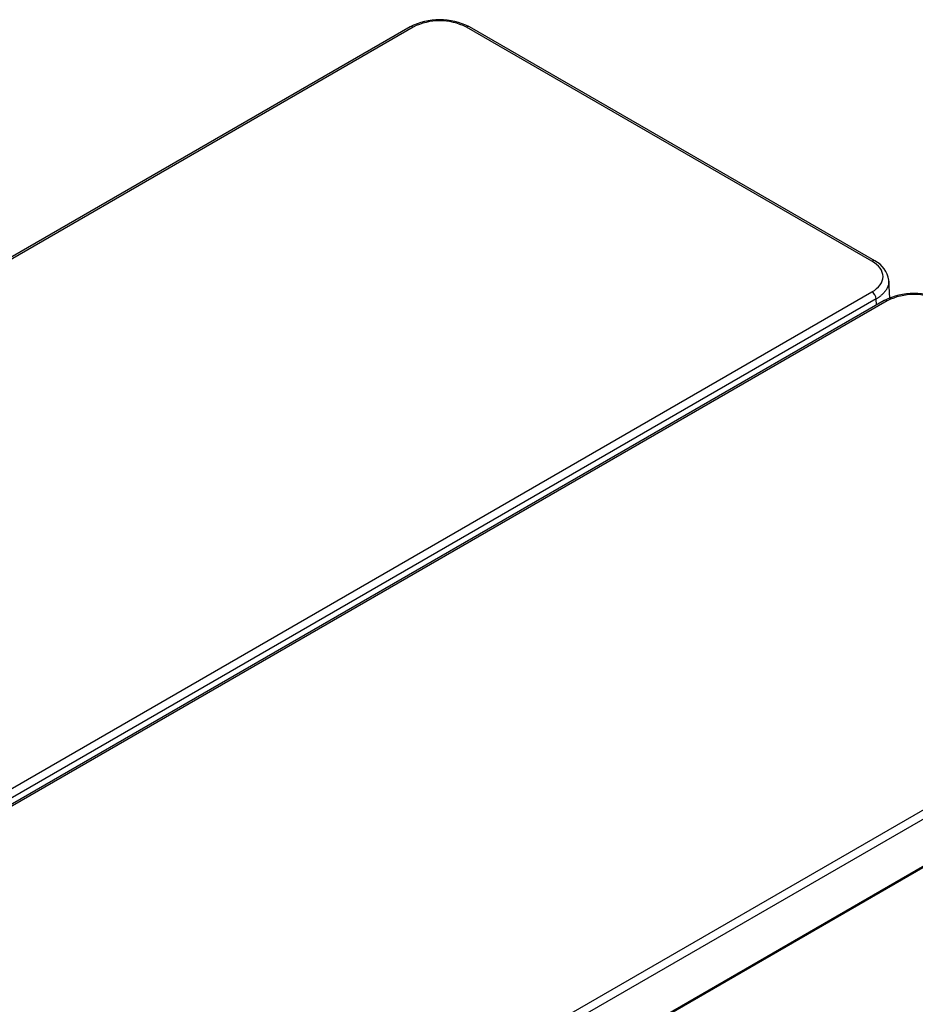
# Model space of a CAD drawing. Header units: millimetres. Extents: x 0 to 200, y 0 to 287.
# Tile 34 of 78: x 168.93 to 176.57, y 115.24 to 123.65. Entities that reach past the tile are written whole.
import ezdxf

# ---------------------------------------------------------------- set-up
doc = ezdxf.new("R2010")
doc.units = ezdxf.units.MM
doc.layers.add('148.255_BW4C_CTM', color=7, linetype='Continuous')
doc.layers.add('Standard', color=7, linetype='Continuous')

# ---------------------------------------------------------------- blocks, each defined once
blk = doc.blocks.new('SE3')
at = {"layer": '148.255_BW4C_CTM', "color": 7, "linetype": 'Continuous'}
for p, q in [((172.262, 123.5911), (158.0911, 115.4095)), ((172.287, 123.5886), (158.1161, 115.4071)), ((176.2043, 121.5901), (172.7428, 123.5886)), ((176.2293, 121.5925), (172.7678, 123.5911)), ((176.3579, 121.2722), (176.3485, 121.4274)), ((162.0335, 113.1453), (176.2043, 121.3269)), ((176.2397, 121.2671), (162.0688, 113.0855)), ((176.3101, 121.2539), (162.1393, 113.0723)), ((176.3351, 121.2514), (162.1643, 113.0698)), ((176.2428, 121.215), (176.2397, 121.2671)), ((166.0817, 110.8081), (180.2525, 118.9897)), ((180.2879, 118.9299), (166.117, 110.7483)), ((166.1118, 110.334), (180.3062, 118.5292)), ((166.117, 110.3462), (180.3114, 118.5413))]:
    blk.add_line(p, q, dxfattribs=at)
for centre, radius, start, end in [((172.5149, 123.0987), 0.5535, 62.81248, 117.18752), ((172.5149, 123.1395), 0.5036, 63.09181, 116.90819), ((176.1332, 121.3977), 0.2173, 7.81015, 63.74242), ((176.5631, 120.7615), 0.5535, 62.81248, 117.18752), ((176.5631, 120.8023), 0.5036, 63.09181, 116.90819)]:
    blk.add_arc(centre, radius, start, end, dxfattribs=at)
for centre, major_axis, start_param, end_param in [((172.287, 123.5478), (0.025, -0.0433), 2.356194, 3.141593), ((172.7428, 123.5478), (-0.025, -0.0433), 3.141593, 3.926991), ((176.2043, 121.5492), (-0.025, -0.0433), 3.141042, 3.926991), ((176.2043, 121.2861), (0.025, -0.0433), 0.820305, 2.356194), ((176.3351, 121.2106), (0.025, -0.0433), 2.356194, 3.141593)]:
    blk.add_ellipse(centre, major_axis=major_axis, ratio=0.57735, start_param=start_param, end_param=end_param, dxfattribs=at)
blk.add_open_spline([(176.2043, 121.3269), (176.2642, 121.3615), (176.3333, 121.4585), (176.2643, 121.5555), (176.2043, 121.5901)], degree=3, dxfattribs=at)
blk.add_open_spline([(176.3487, 121.4199), (176.3487, 121.4174), (176.3486, 121.4125), (176.3479, 121.4052), (176.3468, 121.3979), (176.3453, 121.3906), (176.3434, 121.3833), (176.341, 121.3761), (176.3382, 121.3689), (176.335, 121.3618), (176.3313, 121.3547), (176.3273, 121.3477), (176.3228, 121.3408), (176.318, 121.334), (176.3127, 121.3272), (176.307, 121.3206), (176.301, 121.3141), (176.2946, 121.3077), (176.2878, 121.3015), (176.2806, 121.2954), (176.2731, 121.2894), (176.2653, 121.2836), (176.2571, 121.2779), (176.2486, 121.2724), (176.2426, 121.2689), (176.2397, 121.2671)], degree=3, knots=[0.5, 0.5, 0.5, 0.5, 0.5217358, 0.5434717, 0.5652076, 0.5869437, 0.6086799, 0.6304163, 0.6521529, 0.6738898, 0.695627, 0.7173645, 0.7391024, 0.7608407, 0.7825794, 0.8043187, 0.8260585, 0.8477988, 0.8695397, 0.8912813, 0.9130235, 0.9347665, 0.9565102, 0.9782547, 1, 1, 1, 1], dxfattribs=at)

msp = doc.modelspace()

# ---------------------------------------------------------------- block references
at = {"layer": 'Standard'}
msp.add_blockref('SE3', (0, 0), dxfattribs=at)

doc.saveas('drawing.dxf')
